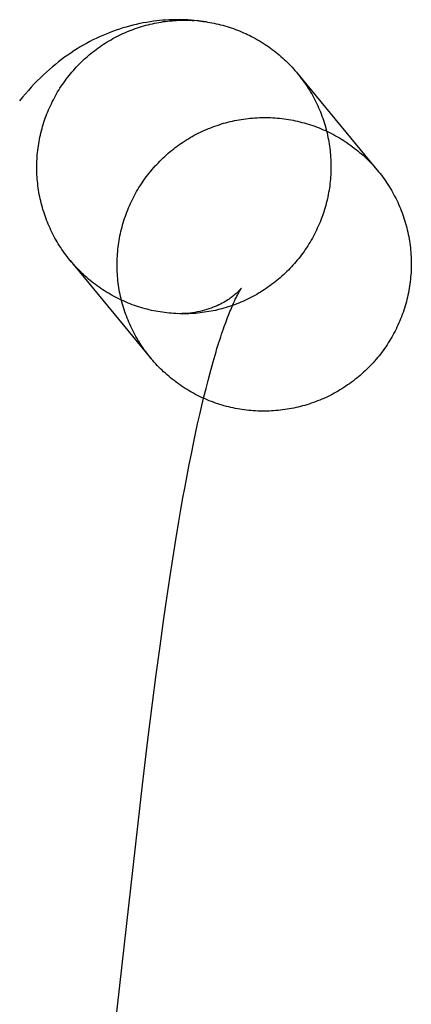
# Model space of a CAD drawing. Header units: inches. Extents: x 0 to 283, y 0 to 183.
# Tile 86 of 116: x 159.5791 to 159.6309, y 93.2021 to 93.3326. Entities that reach past the tile are written whole.
import ezdxf

# ---------------------------------------------------------------- set-up
doc = ezdxf.new("R2010")
doc.units = ezdxf.units.IN
doc.header["$LTSCALE"] = 15.583333
doc.header["$MEASUREMENT"] = 0
doc.linetypes.add('HIDDEN', pattern=[0.2, 0.1, -0.1])
doc.layers.add('DEFAULT_2', color=8, linetype='HIDDEN')

msp = doc.modelspace()

# ---------------------------------------------------------------- linework, layer by layer
at = {"layer": 'DEFAULT_2', "color": 8, "linetype": 'HIDDEN'}
for p, q in [((159.60276, 93.33248), (159.60217, 93.33255)), ((159.58575, 93.3007), (159.59648, 93.28769)), ((159.6, 93.29365), (159.59971, 93.29367)), ((159.60373, 93.28374), (159.604, 93.2848)), ((159.60345, 93.28263), (159.60373, 93.28374)), ((159.60318, 93.28148), (159.60345, 93.28263)), ((159.6029, 93.28028), (159.60318, 93.28148)), ((159.60262, 93.27904), (159.6029, 93.28028)), ((159.60234, 93.27775), (159.60262, 93.27904)), ((159.60206, 93.27643), (159.60234, 93.27775)), ((159.60179, 93.27507), (159.60206, 93.27643)), ((159.60151, 93.27366), (159.60179, 93.27507)), ((159.60123, 93.27222), (159.60151, 93.27366)), ((159.60095, 93.27074), (159.60123, 93.27222)), ((159.60068, 93.26923), (159.60095, 93.27074)), ((159.60041, 93.26767), (159.60068, 93.26923)), ((159.60013, 93.26609), (159.60041, 93.26767)), ((159.59973, 93.26365), (159.60013, 93.26609)), ((159.59933, 93.26115), (159.59973, 93.26365)), ((159.59893, 93.25857), (159.59933, 93.26115)), ((159.59854, 93.25594), (159.59893, 93.25857)), ((159.59815, 93.25325), (159.59854, 93.25594)), ((159.59764, 93.24959), (159.59815, 93.25325)), ((159.59714, 93.24583), (159.59764, 93.24959)), ((159.59665, 93.24201), (159.59714, 93.24583)), ((159.59604, 93.23714), (159.59665, 93.24201)), ((159.59533, 93.2312), (159.59604, 93.23714)), ((159.59102, 93.19299), (159.59533, 93.2312))]:
    msp.add_line(p, q, dxfattribs=at)
for points in [[(159.59722, 93.33248), (159.59679, 93.33243), (159.59633, 93.33237), (159.59587, 93.33229), (159.59541, 93.33221), (159.59496, 93.33212), (159.5945, 93.33202), (159.59405, 93.33191), (159.5936, 93.3318), (159.59315, 93.33167), (159.5927, 93.33154), (159.59225, 93.3314), (159.59181, 93.33124), (159.59136, 93.33109), (159.59092, 93.33092), (159.59049, 93.33074), (159.59005, 93.33056), (159.58962, 93.33036), (159.58919, 93.33016), (159.58876, 93.32995), (159.58833, 93.32973), (159.5879, 93.3295), (159.58748, 93.32926), (159.58706, 93.32902), (159.58665, 93.32876), (159.58623, 93.3285), (159.58582, 93.32822), (159.58541, 93.32794), (159.585, 93.32765), (159.58459, 93.32735), (159.58419, 93.32704), (159.58379, 93.32671), (159.58339, 93.32638), (159.58299, 93.32604), (159.58259, 93.32568), (159.58219, 93.32531), (159.58179, 93.32493), (159.58139, 93.32454), (159.58099, 93.32413), (159.58059, 93.3237), (159.5802, 93.32327), (159.57981, 93.32282), (159.57942, 93.32236), (159.57904, 93.32189)], [(159.58575, 93.3007), (159.5857, 93.30076), (159.58552, 93.30099), (159.58534, 93.30122), (159.58516, 93.30146), (159.58499, 93.30169), (159.58482, 93.30193), (159.58465, 93.30218), (159.58449, 93.30242), (159.58433, 93.30267), (159.58417, 93.30292), (159.58402, 93.30317), (159.58387, 93.30342), (159.58373, 93.30368), (159.58359, 93.30394), (159.58345, 93.3042), (159.58332, 93.30446), (159.58319, 93.30472), (159.58307, 93.30499), (159.58295, 93.30526), (159.58283, 93.30553), (159.58272, 93.3058), (159.58262, 93.30607), (159.58251, 93.30635), (159.58241, 93.30662), (159.58232, 93.3069), (159.58223, 93.30718), (159.58214, 93.30746), (159.58206, 93.30774), (159.58198, 93.30803), (159.58191, 93.30831), (159.58184, 93.3086), (159.58177, 93.30888), (159.58171, 93.30917), (159.58165, 93.30946), (159.5816, 93.30975), (159.58155, 93.31004), (159.58151, 93.31033), (159.58147, 93.31062), (159.58144, 93.31091), (159.58141, 93.31121), (159.58138, 93.3115), (159.58136, 93.31179), (159.58134, 93.31209), (159.58133, 93.31238), (159.58132, 93.31267), (159.58132, 93.31297), (159.58132, 93.31326), (159.58132, 93.31356), (159.58133, 93.31385), (159.58135, 93.31414), (159.58137, 93.31444), (159.58139, 93.31473), (159.58142, 93.31502), (159.58145, 93.31531), (159.58149, 93.31561), (159.58153, 93.3159), (159.58157, 93.31619), (159.58162, 93.31648), (159.58168, 93.31677), (159.58173, 93.31706), (159.5818, 93.31734), (159.58186, 93.31763), (159.58193, 93.31792), (159.58201, 93.3182), (159.58209, 93.31848), (159.58217, 93.31876), (159.58226, 93.31905), (159.58235, 93.31932), (159.58245, 93.3196), (159.58255, 93.31988), (159.58266, 93.32015), (159.58277, 93.32043), (159.58288, 93.3207), (159.583, 93.32097), (159.58312, 93.32124), (159.58325, 93.3215), (159.58337, 93.32177), (159.58351, 93.32203), (159.58365, 93.32229), (159.58379, 93.32255), (159.58393, 93.3228), (159.58408, 93.32306), (159.58423, 93.32331), (159.58439, 93.32356), (159.58455, 93.32381), (159.58472, 93.32405), (159.58488, 93.32429), (159.58506, 93.32453), (159.58523, 93.32477), (159.58541, 93.325), (159.58559, 93.32523), (159.58578, 93.32546), (159.58597, 93.32569), (159.58616, 93.32591), (159.58635, 93.32613), (159.58655, 93.32635), (159.58676, 93.32656), (159.58696, 93.32677), (159.58717, 93.32698), (159.58738, 93.32719), (159.5876, 93.32739), (159.58781, 93.32759), (159.58803, 93.32778), (159.58826, 93.32797), (159.58849, 93.32816), (159.58871, 93.32835), (159.58895, 93.32853), (159.58918, 93.3287), (159.58942, 93.32888), (159.58966, 93.32905), (159.5899, 93.32922), (159.59015, 93.32938), (159.59039, 93.32954), (159.59064, 93.32969), (159.5909, 93.32985), (159.59115, 93.32999), (159.59141, 93.33014), (159.59167, 93.33028), (159.59193, 93.33042), (159.59219, 93.33055), (159.59246, 93.33068), (159.59272, 93.3308), (159.59299, 93.33092), (159.59326, 93.33104), (159.59353, 93.33115), (159.59381, 93.33126), (159.59408, 93.33136), (159.59436, 93.33146), (159.59464, 93.33156), (159.59492, 93.33165), (159.5952, 93.33174), (159.59548, 93.33182), (159.59577, 93.3319), (159.59605, 93.33198), (159.59634, 93.33205), (159.59662, 93.33211), (159.59691, 93.33217), (159.5972, 93.33223), (159.59749, 93.33228), (159.59778, 93.33233), (159.59807, 93.33238), (159.59836, 93.33242), (159.59865, 93.33245)], [(159.60247, 93.33251), (159.60175, 93.33258), (159.60133, 93.33261), (159.60091, 93.33262), (159.6005, 93.33264), (159.60008, 93.33264), (159.59966, 93.33264), (159.59925, 93.33263), (159.59883, 93.33261), (159.59842, 93.33259), (159.59801, 93.33256), (159.59759, 93.33252), (159.59722, 93.33248)], [(159.59865, 93.33245), (159.59895, 93.33248), (159.59924, 93.33251), (159.59953, 93.33253), (159.59983, 93.33255), (159.60012, 93.33256), (159.60041, 93.33257), (159.60071, 93.33257), (159.601, 93.33257), (159.6013, 93.33257), (159.60159, 93.33256), (159.60188, 93.33255), (159.60218, 93.33253)], [(159.6038, 93.33235), (159.60341, 93.33241), (159.603, 93.33246), (159.60258, 93.33251)], [(159.60276, 93.33248), (159.60306, 93.33245), (159.60335, 93.33241), (159.60364, 93.33237)], [(159.6038, 93.33235), (159.60393, 93.33233), (159.60422, 93.33228), (159.60451, 93.33223), (159.6048, 93.33217), (159.60509, 93.33211), (159.60537, 93.33204), (159.60566, 93.33197), (159.60594, 93.3319), (159.60623, 93.33182), (159.60651, 93.33173), (159.60679, 93.33165), (159.60707, 93.33156), (159.60735, 93.33146), (159.60762, 93.33136), (159.6079, 93.33125), (159.60817, 93.33115), (159.60844, 93.33103), (159.60871, 93.33092), (159.60898, 93.3308), (159.60924, 93.33067), (159.60951, 93.33054), (159.60977, 93.33041), (159.61003, 93.33027), (159.61029, 93.33013), (159.61054, 93.32999), (159.6108, 93.32984), (159.61105, 93.32969), (159.6113, 93.32953), (159.61154, 93.32937), (159.61179, 93.32921), (159.61203, 93.32904), (159.61227, 93.32887), (159.61251, 93.3287), (159.61274, 93.32852), (159.61297, 93.32834), (159.6132, 93.32815), (159.61342, 93.32796), (159.61365, 93.32777), (159.61387, 93.32758), (159.61408, 93.32738), (159.6143, 93.32718), (159.61451, 93.32697), (159.61472, 93.32676), (159.61492, 93.32655), (159.61512, 93.32634), (159.61532, 93.32612), (159.61551, 93.3259), (159.6157, 93.32568), (159.61584, 93.32551)], [(159.61589, 93.32545), (159.61608, 93.32522), (159.61626, 93.32499), (159.61643, 93.32476), (159.61661, 93.32452), (159.61678, 93.32428), (159.61694, 93.32404), (159.61711, 93.32379), (159.61727, 93.32355), (159.61742, 93.3233), (159.61757, 93.32305), (159.61772, 93.32279), (159.61786, 93.32254), (159.618, 93.32228), (159.61814, 93.32202), (159.61827, 93.32175), (159.6184, 93.32149), (159.61852, 93.32122), (159.61864, 93.32096), (159.61876, 93.32069), (159.61887, 93.32041), (159.61898, 93.32014), (159.61908, 93.31987), (159.61918, 93.31959), (159.61928, 93.31931), (159.61937, 93.31903), (159.61945, 93.31875), (159.61954, 93.31847), (159.61961, 93.31819), (159.61969, 93.3179), (159.61976, 93.31762), (159.61982, 93.31733), (159.61988, 93.31704), (159.61994, 93.31675), (159.61999, 93.31646), (159.62004, 93.31617), (159.62008, 93.31588), (159.62012, 93.31559), (159.62016, 93.3153), (159.62019, 93.31501), (159.62021, 93.31471), (159.62023, 93.31442), (159.62025, 93.31413), (159.62026, 93.31383), (159.62027, 93.31354), (159.62027, 93.31325), (159.62027, 93.31295), (159.62027, 93.31266), (159.62026, 93.31236), (159.62024, 93.31207), (159.62023, 93.31178), (159.6202, 93.31148), (159.62018, 93.31119), (159.62014, 93.3109), (159.62011, 93.31061), (159.62007, 93.31032), (159.62002, 93.31002), (159.61997, 93.30974), (159.61992, 93.30945), (159.61986, 93.30916), (159.6198, 93.30887), (159.61973, 93.30858), (159.61966, 93.3083), (159.61958, 93.30801), (159.6195, 93.30773), (159.61942, 93.30745), (159.61933, 93.30717), (159.61924, 93.30689), (159.61914, 93.30661), (159.61904, 93.30633), (159.61894, 93.30606), (159.61883, 93.30579), (159.61871, 93.30551), (159.6186, 93.30524), (159.61847, 93.30498), (159.61835, 93.30471), (159.61822, 93.30445), (159.61808, 93.30418), (159.61795, 93.30392), (159.61781, 93.30366), (159.61766, 93.30341), (159.61751, 93.30315), (159.61736, 93.3029), (159.6172, 93.30265), (159.61704, 93.30241), (159.61688, 93.30216), (159.61671, 93.30192), (159.61654, 93.30168), (159.61636, 93.30144), (159.61618, 93.30121), (159.616, 93.30098), (159.61582, 93.30075), (159.61563, 93.30052), (159.61543, 93.3003), (159.61524, 93.30008), (159.61504, 93.29986), (159.61484, 93.29965), (159.61463, 93.29944), (159.61442, 93.29923), (159.61421, 93.29903), (159.614, 93.29883), (159.61378, 93.29863), (159.61356, 93.29843), (159.61333, 93.29824), (159.61311, 93.29805), (159.61288, 93.29787), (159.61265, 93.29769), (159.61241, 93.29751), (159.61217, 93.29734), (159.61193, 93.29716), (159.61169, 93.297), (159.61145, 93.29683), (159.6112, 93.29667), (159.61095, 93.29652), (159.6107, 93.29637), (159.61044, 93.29622), (159.61019, 93.29607), (159.60993, 93.29593), (159.60967, 93.2958), (159.6094, 93.29566), (159.60914, 93.29554), (159.60887, 93.29541), (159.6086, 93.29529), (159.60833, 93.29517), (159.60806, 93.29506), (159.60779, 93.29495), (159.60751, 93.29485), (159.60723, 93.29475), (159.60695, 93.29465), (159.60668, 93.29456), (159.60639, 93.29447), (159.60611, 93.29439), (159.60583, 93.29431), (159.60554, 93.29424), (159.60526, 93.29417), (159.60497, 93.2941), (159.60468, 93.29404), (159.60439, 93.29398), (159.6041, 93.29393), (159.60381, 93.29388), (159.60352, 93.29384), (159.60323, 93.2938), (159.60294, 93.29376)], [(159.61584, 93.32551), (159.62658, 93.31248), (159.62677, 93.31225), (159.62695, 93.31201), (159.62713, 93.31177), (159.6273, 93.31153), (159.62748, 93.31129), (159.62764, 93.31104), (159.62781, 93.31079), (159.62797, 93.31053), (159.62813, 93.31028), (159.62828, 93.31002), (159.62843, 93.30976), (159.62857, 93.3095), (159.62871, 93.30923), (159.62885, 93.30897), (159.62898, 93.3087), (159.62911, 93.30843), (159.62923, 93.30816), (159.62935, 93.30788), (159.62947, 93.3076), (159.62958, 93.30733), (159.62969, 93.30705), (159.62979, 93.30677), (159.62989, 93.30648), (159.62998, 93.3062), (159.63007, 93.30591), (159.63015, 93.30562), (159.63024, 93.30534), (159.63031, 93.30505), (159.63038, 93.30476), (159.63045, 93.30446), (159.63051, 93.30417), (159.63057, 93.30388), (159.63062, 93.30358), (159.63067, 93.30329), (159.63072, 93.30299), (159.63076, 93.30269), (159.63079, 93.30239), (159.63082, 93.3021), (159.63085, 93.3018), (159.63087, 93.3015), (159.63089, 93.3012), (159.6309, 93.3009), (159.63091, 93.3006), (159.63091, 93.3003), (159.63091, 93.3), (159.6309, 93.2997), (159.63089, 93.2994), (159.63088, 93.2991), (159.63086, 93.2988), (159.63083, 93.2985), (159.6308, 93.29821), (159.63077, 93.29791), (159.63073, 93.29761), (159.63069, 93.29731), (159.63064, 93.29702), (159.63059, 93.29672), (159.63053, 93.29643), (159.63047, 93.29613), (159.63041, 93.29584), (159.63033, 93.29555), (159.63026, 93.29526), (159.63018, 93.29497), (159.6301, 93.29468), (159.63001, 93.29439), (159.62992, 93.29411), (159.62982, 93.29382), (159.62972, 93.29354), (159.62961, 93.29326), (159.6295, 93.29298), (159.62939, 93.2927), (159.62927, 93.29243), (159.62915, 93.29215), (159.62902, 93.29188), (159.62889, 93.29161), (159.62876, 93.29134), (159.62862, 93.29108), (159.62847, 93.29081), (159.62833, 93.29055), (159.62817, 93.29029), (159.62802, 93.29004), (159.62786, 93.28978), (159.6277, 93.28953), (159.62753, 93.28928), (159.62736, 93.28903), (159.62718, 93.28879), (159.62701, 93.28855), (159.62682, 93.28831), (159.62664, 93.28807), (159.62645, 93.28784), (159.62626, 93.28761), (159.62606, 93.28738), (159.62586, 93.28716), (159.62566, 93.28694), (159.62545, 93.28672), (159.62524, 93.28651), (159.62503, 93.28629), (159.62481, 93.28609), (159.62459, 93.28588), (159.62437, 93.28568), (159.62414, 93.28548), (159.62391, 93.28529), (159.62368, 93.2851), (159.62345, 93.28491), (159.62321, 93.28472), (159.62297, 93.28454), (159.62273, 93.28437), (159.62248, 93.2842), (159.62223, 93.28403), (159.62198, 93.28386), (159.62173, 93.2837), (159.62147, 93.28354), (159.62121, 93.28339), (159.62095, 93.28324), (159.62069, 93.2831), (159.62043, 93.28296), (159.62016, 93.28282), (159.61989, 93.28269), (159.61962, 93.28256), (159.61934, 93.28243), (159.61907, 93.28231), (159.61879, 93.2822), (159.61851, 93.28208), (159.61823, 93.28198), (159.61795, 93.28187), (159.61767, 93.28177), (159.61738, 93.28168), (159.6171, 93.28159), (159.61681, 93.2815), (159.61652, 93.28142), (159.61623, 93.28134), (159.61594, 93.28127), (159.61565, 93.2812), (159.61535, 93.28114), (159.61506, 93.28108), (159.61476, 93.28103), (159.61447, 93.28098), (159.61417, 93.28093), (159.61387, 93.28089), (159.61358, 93.28086)], [(159.60929, 93.31955), (159.60959, 93.31958), (159.60989, 93.3196), (159.61019, 93.31963), (159.61049, 93.31964), (159.61079, 93.31966), (159.61109, 93.31967), (159.61139, 93.31967), (159.61169, 93.31967), (159.61199, 93.31966), (159.61229, 93.31965), (159.61258, 93.31964), (159.61288, 93.31962), (159.61318, 93.3196), (159.61348, 93.31957), (159.61378, 93.31953), (159.61408, 93.3195), (159.61437, 93.31945), (159.61467, 93.31941), (159.61497, 93.31936), (159.61526, 93.3193), (159.61555, 93.31924), (159.61585, 93.31917), (159.61614, 93.31911), (159.61643, 93.31903), (159.61672, 93.31895), (159.61701, 93.31887), (159.61729, 93.31878), (159.61758, 93.31869), (159.61786, 93.3186), (159.61814, 93.3185), (159.61843, 93.31839), (159.6187, 93.31828), (159.61898, 93.31817), (159.61926, 93.31805), (159.61953, 93.31793), (159.6198, 93.3178), (159.62007, 93.31767), (159.62034, 93.31754), (159.62061, 93.3174), (159.62087, 93.31726), (159.62113, 93.31711), (159.62139, 93.31696), (159.62165, 93.31681), (159.6219, 93.31665), (159.62215, 93.31648), (159.6224, 93.31632), (159.62265, 93.31615), (159.62289, 93.31597), (159.62313, 93.3158), (159.62337, 93.31562), (159.62361, 93.31543), (159.62384, 93.31524), (159.62407, 93.31505), (159.6243, 93.31485), (159.62452, 93.31466), (159.62474, 93.31445), (159.62496, 93.31425), (159.62517, 93.31404), (159.62538, 93.31382), (159.62559, 93.31361), (159.6258, 93.31339), (159.626, 93.31317), (159.62619, 93.31294), (159.62639, 93.31271)], [(159.59638, 93.2878), (159.59629, 93.28792), (159.5961, 93.28815), (159.59592, 93.28839), (159.59574, 93.28863), (159.59556, 93.28887), (159.59539, 93.28912), (159.59522, 93.28936), (159.59506, 93.28961), (159.5949, 93.28987), (159.59474, 93.29012), (159.59459, 93.29038), (159.59444, 93.29064), (159.59429, 93.2909), (159.59415, 93.29117), (159.59402, 93.29143), (159.59389, 93.2917), (159.59376, 93.29197), (159.59363, 93.29225), (159.59351, 93.29252), (159.5934, 93.2928), (159.59329, 93.29308), (159.59318, 93.29336), (159.59308, 93.29364), (159.59298, 93.29392), (159.59289, 93.2942), (159.5928, 93.29449), (159.59271, 93.29478), (159.59263, 93.29507), (159.59255, 93.29536), (159.59248, 93.29565), (159.59242, 93.29594), (159.59235, 93.29623), (159.59229, 93.29653), (159.59224, 93.29682), (159.59219, 93.29712), (159.59215, 93.29741), (159.59211, 93.29771), (159.59207, 93.29801), (159.59204, 93.29831), (159.59202, 93.2986), (159.59199, 93.2989), (159.59198, 93.2992), (159.59197, 93.2995), (159.59196, 93.2998), (159.59195, 93.3001), (159.59196, 93.3004), (159.59196, 93.3007), (159.59197, 93.301), (159.59199, 93.3013), (159.59201, 93.3016), (159.59203, 93.3019), (159.59206, 93.3022), (159.5921, 93.30249), (159.59213, 93.30279), (159.59218, 93.30309), (159.59223, 93.30338), (159.59228, 93.30368), (159.59233, 93.30397), (159.5924, 93.30427), (159.59246, 93.30456), (159.59253, 93.30485), (159.59261, 93.30514), (159.59269, 93.30543), (159.59277, 93.30572), (159.59286, 93.30601), (159.59295, 93.30629), (159.59305, 93.30658), (159.59315, 93.30686), (159.59325, 93.30714), (159.59336, 93.30742), (159.59348, 93.3077), (159.59359, 93.30797), (159.59372, 93.30825), (159.59384, 93.30852), (159.59398, 93.30879), (159.59411, 93.30906), (159.59425, 93.30932), (159.59439, 93.30959), (159.59454, 93.30985), (159.59469, 93.31011), (159.59485, 93.31037), (159.59501, 93.31062), (159.59517, 93.31087), (159.59534, 93.31112), (159.59551, 93.31137), (159.59568, 93.31161), (159.59586, 93.31185), (159.59604, 93.31209), (159.59623, 93.31233), (159.59642, 93.31256), (159.59661, 93.31279), (159.59681, 93.31302), (159.59701, 93.31324), (159.59721, 93.31346), (159.59742, 93.31368), (159.59763, 93.3139), (159.59784, 93.31411), (159.59806, 93.31432), (159.59828, 93.31452), (159.5985, 93.31472), (159.59872, 93.31492), (159.59895, 93.31511), (159.59918, 93.31531), (159.59942, 93.31549), (159.59966, 93.31568), (159.5999, 93.31586), (159.60014, 93.31603), (159.60039, 93.31621), (159.60063, 93.31637), (159.60089, 93.31654), (159.60114, 93.3167), (159.60139, 93.31686), (159.60165, 93.31701), (159.60191, 93.31716), (159.60218, 93.31731), (159.60244, 93.31745), (159.60271, 93.31758), (159.60298, 93.31772), (159.60325, 93.31785), (159.60352, 93.31797), (159.6038, 93.31809), (159.60407, 93.31821), (159.60435, 93.31832), (159.60463, 93.31843), (159.60491, 93.31853), (159.6052, 93.31863), (159.60548, 93.31872), (159.60577, 93.31881), (159.60606, 93.3189), (159.60635, 93.31898), (159.60664, 93.31906), (159.60693, 93.31913), (159.60722, 93.3192), (159.60751, 93.31926), (159.60781, 93.31932), (159.6081, 93.31937), (159.6084, 93.31942), (159.60869, 93.31947), (159.60899, 93.31951), (159.60929, 93.31955)], [(159.59946, 93.29368), (159.59941, 93.29368), (159.59912, 93.29371), (159.59883, 93.29373), (159.59854, 93.29376), (159.59824, 93.2938), (159.59795, 93.29384), (159.59766, 93.29388), (159.59737, 93.29393), (159.59708, 93.29399), (159.59679, 93.29404), (159.59651, 93.2941), (159.59622, 93.29417), (159.59593, 93.29424), (159.59565, 93.29432), (159.59537, 93.2944), (159.59509, 93.29448), (159.5948, 93.29457), (159.59453, 93.29466), (159.59425, 93.29475), (159.59397, 93.29485), (159.5937, 93.29496), (159.59342, 93.29507), (159.59315, 93.29518), (159.59288, 93.2953), (159.59261, 93.29542), (159.59235, 93.29554), (159.59208, 93.29567), (159.59182, 93.2958), (159.59156, 93.29594), (159.5913, 93.29608), (159.59105, 93.29623), (159.5908, 93.29637), (159.59054, 93.29653), (159.59029, 93.29668), (159.59005, 93.29684), (159.5898, 93.29701), (159.58956, 93.29717), (159.58932, 93.29734), (159.58909, 93.29752), (159.58885, 93.2977), (159.58862, 93.29788), (159.58839, 93.29806), (159.58817, 93.29825), (159.58795, 93.29844), (159.58773, 93.29864), (159.58751, 93.29884), (159.5873, 93.29904), (159.58709, 93.29924), (159.58688, 93.29945), (159.58667, 93.29966), (159.58647, 93.29988), (159.58628, 93.30009), (159.58608, 93.30031), (159.58589, 93.30054), (159.58575, 93.3007)], [(159.60842, 93.29704), (159.60842, 93.29705), (159.60842, 93.29705), (159.60842, 93.29705), (159.60842, 93.29704), (159.60841, 93.29703), (159.60839, 93.29701), (159.60837, 93.29698), (159.60834, 93.29695), (159.60831, 93.29691), (159.60827, 93.29687), (159.60823, 93.29682), (159.60818, 93.29677), (159.60813, 93.29671), (159.60807, 93.29665), (159.608, 93.29659), (159.60793, 93.29652), (159.60785, 93.29644), (159.60776, 93.29636), (159.60767, 93.29628), (159.60756, 93.29619), (159.60746, 93.2961), (159.60734, 93.29601), (159.60721, 93.29591), (159.60708, 93.29581), (159.60693, 93.29571), (159.60678, 93.2956), (159.60662, 93.29549), (159.60645, 93.29538), (159.60626, 93.29527), (159.60607, 93.29516), (159.60587, 93.29505), (159.60565, 93.29494), (159.60542, 93.29482), (159.60519, 93.29471), (159.60494, 93.2946), (159.60468, 93.2945), (159.60441, 93.29439), (159.60412, 93.29429), (159.60383, 93.2942), (159.60353, 93.29411), (159.60323, 93.29403), (159.60291, 93.29395), (159.60259, 93.29388), (159.60226, 93.29382), (159.60193, 93.29377), (159.60161, 93.29373)], [(159.604, 93.2848), (159.60427, 93.28582), (159.6044, 93.28631), (159.60453, 93.28679), (159.60467, 93.28726), (159.6048, 93.28772), (159.60493, 93.28816), (159.60506, 93.2886), (159.60518, 93.28902), (159.60531, 93.28943), (159.60544, 93.28983), (159.60556, 93.29021), (159.60568, 93.29059), (159.6058, 93.29095), (159.60592, 93.2913), (159.60604, 93.29164), (159.60615, 93.29197), (159.60627, 93.29228), (159.60638, 93.29259), (159.60649, 93.29288), (159.60659, 93.29317), (159.6067, 93.29344), (159.6068, 93.2937), (159.6069, 93.29394), (159.607, 93.29418), (159.60709, 93.29441), (159.60719, 93.29463), (159.60728, 93.29483), (159.60736, 93.29503), (159.60745, 93.29521), (159.60753, 93.29539), (159.60761, 93.29556), (159.60768, 93.29571), (159.60775, 93.29586), (159.60782, 93.29599), (159.60789, 93.29612), (159.60795, 93.29624), (159.60801, 93.29635), (159.60806, 93.29645), (159.60811, 93.29654), (159.60816, 93.29663), (159.6082, 93.2967), (159.60824, 93.29677), (159.60828, 93.29683), (159.60831, 93.29688), (159.60834, 93.29693), (159.60837, 93.29697), (159.60839, 93.297), (159.6084, 93.29702), (159.60841, 93.29704), (159.60842, 93.29704)], [(159.6003, 93.29364), (159.59971, 93.29367), (159.59946, 93.29368)], [(159.60161, 93.29373), (159.60135, 93.2937), (159.60107, 93.29368), (159.60079, 93.29367), (159.60052, 93.29366), (159.60025, 93.29365), (159.59998, 93.29366)], [(159.60294, 93.29376), (159.60265, 93.29373), (159.60235, 93.2937), (159.60206, 93.29368), (159.60177, 93.29367), (159.60147, 93.29365), (159.60118, 93.29364), (159.60088, 93.29364), (159.60059, 93.29364), (159.6003, 93.29364)], [(159.61358, 93.28086), (159.61328, 93.28082), (159.61298, 93.2808), (159.61268, 93.28078), (159.61238, 93.28076), (159.61208, 93.28075), (159.61178, 93.28074), (159.61148, 93.28073), (159.61118, 93.28073), (159.61088, 93.28074), (159.61058, 93.28075), (159.61028, 93.28076), (159.60998, 93.28078), (159.60968, 93.28081), (159.60938, 93.28084), (159.60909, 93.28087), (159.60879, 93.28091), (159.60849, 93.28095), (159.6082, 93.28099), (159.6079, 93.28105), (159.60761, 93.2811), (159.60731, 93.28116), (159.60702, 93.28123), (159.60673, 93.2813), (159.60644, 93.28137), (159.60615, 93.28145), (159.60586, 93.28153), (159.60557, 93.28162), (159.60529, 93.28171), (159.605, 93.28181), (159.60472, 93.28191), (159.60444, 93.28201), (159.60416, 93.28212), (159.60388, 93.28223), (159.60361, 93.28235), (159.60333, 93.28247), (159.60306, 93.2826), (159.60279, 93.28273), (159.60253, 93.28286), (159.60226, 93.283), (159.602, 93.28314), (159.60173, 93.28329), (159.60148, 93.28344), (159.60122, 93.2836), (159.60097, 93.28375), (159.60071, 93.28392), (159.60046, 93.28408), (159.60022, 93.28425), (159.59997, 93.28443), (159.59973, 93.2846), (159.59949, 93.28479), (159.59926, 93.28497), (159.59903, 93.28516), (159.5988, 93.28535), (159.59857, 93.28555), (159.59835, 93.28575), (159.59812, 93.28595), (159.59791, 93.28616), (159.59769, 93.28636), (159.59748, 93.28658), (159.59727, 93.28679), (159.59707, 93.28701), (159.59687, 93.28723), (159.59667, 93.28746), (159.59648, 93.28769)]]:
    msp.add_lwpolyline(points, dxfattribs=at)

doc.saveas('drawing.dxf')
